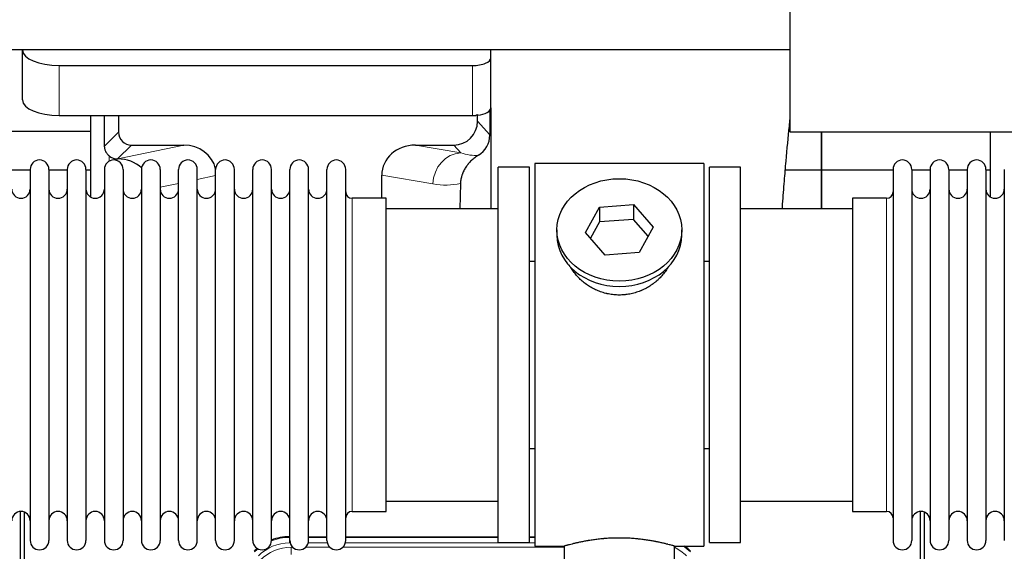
# Model space of a CAD drawing. Header units: inches. Extents: x 0 to 20790, y -12 to 14700.
# Tile 46 of 184: x 4938 to 5474, y 5204 to 5493. Entities that reach past the tile are written whole.
import ezdxf

# ---------------------------------------------------------------- set-up
doc = ezdxf.new("R2010")
doc.units = ezdxf.units.IN
doc.layers.add('1', color=7, linetype='Continuous', true_color=0xffffff)

msp = doc.modelspace()

# ---------------------------------------------------------------- linework, layer by layer
at = {"layer": '1', "color": 2, "linetype": 'Continuous', "lineweight": 25}
for p, q in [((5357.725, 5431.454), (5357.725, 5666.05)), ((5357.681, 5476.171), (1481.725, 5476.171)), ((4939.775, 5476.171), (4939.775, 5476.104)), ((4939.775, 5448.915), (4939.775, 5476.104)), ((5194.775, 5471.877), (5194.775, 5476.171)), ((5194.775, 5444.689), (5194.775, 5471.877)), ((4959.775, 5467.65), (5184.775, 5467.65)), ((5194.252, 5443.34), (5194.197, 5429.892)), ((5194.775, 5444.688), (5194.775, 5389.802)), ((4959.775, 5440.462), (5184.775, 5440.462)), ((4976.707, 5440.462), (4976.707, 5396.192)), ((4992.085, 5440.462), (4992.085, 5431.361)), ((5187.49, 5437.348), (5187.49, 5441.064)), ((4976.712, 5431.776), (4884.725, 5431.776)), ((5357.724, 5431.776), (5357.033, 5431.776)), ((5969.225, 5431.454), (5357.725, 5431.454)), ((5374.725, 5431.454), (5374.725, 5410.801)), ((5374.725, 5410.801), (5374.725, 5431.454)), ((5466.707, 5431.452), (5466.707, 5396.192)), ((4999.059, 5424.388), (5027.52, 5424.388)), ((5153.688, 5424.388), (5174.539, 5424.388)), ((4991.52, 5416.848), (4991.678, 5416.848)), ((4943.925, 5410.801), (4933.925, 5410.801)), ((4943.925, 5411.201), (4943.925, 5209.401)), ((4954.125, 5411.201), (4954.125, 5209.401)), ((4964.123, 5410.801), (4954.126, 5410.801)), ((4964.125, 5411.201), (4964.125, 5209.401)), ((4976.705, 5410.801), (4974.324, 5410.801)), ((4974.325, 5411.201), (4974.325, 5209.401)), ((4984.325, 5411.201), (4984.325, 5209.401)), ((4994.525, 5411.201), (4994.525, 5209.401)), ((5004.525, 5411.201), (5004.525, 5209.401)), ((5014.725, 5411.201), (5014.725, 5209.401)), ((5024.725, 5209.401), (5024.725, 5411.2)), ((5034.925, 5209.401), (5034.925, 5411.201)), ((5044.925, 5209.401), (5044.925, 5411.201)), ((5055.125, 5209.401), (5055.125, 5411.201)), ((5065.125, 5209.401), (5065.125, 5411.2)), ((5075.325, 5209.401), (5075.325, 5411.201)), ((5085.325, 5209.401), (5085.325, 5411.2)), ((5095.525, 5209.401), (5095.525, 5411.201)), ((5105.525, 5209.401), (5105.525, 5411.2)), ((5115.725, 5209.401), (5115.725, 5411.201)), ((5215.725, 5412.301), (5198.725, 5412.301)), ((5198.725, 5208.301), (5198.725, 5412.301)), ((5215.725, 5208.301), (5215.725, 5412.301)), ((5218.725, 5414.301), (5218.725, 5206.301)), ((5310.725, 5414.301), (5218.725, 5414.301)), ((5310.725, 5414.301), (5310.725, 5206.301)), ((5313.725, 5208.301), (5313.725, 5412.301)), ((5330.725, 5412.301), (5313.725, 5412.301)), ((5330.725, 5208.301), (5330.725, 5412.301)), ((5374.725, 5410.801), (5355.097, 5410.801)), ((5413.727, 5410.801), (5374.725, 5410.801)), ((5374.725, 5410.801), (5374.725, 5389.799)), ((5374.725, 5389.8), (5374.725, 5410.801)), ((5413.725, 5411.201), (5413.725, 5209.401)), ((5423.925, 5411.201), (5423.925, 5209.401)), ((5433.925, 5410.801), (5423.925, 5410.801)), ((5433.925, 5411.201), (5433.925, 5209.401)), ((5444.125, 5411.201), (5444.125, 5209.401)), ((5454.123, 5410.801), (5444.126, 5410.801)), ((5454.125, 5411.201), (5454.125, 5209.401)), ((5466.705, 5410.801), (5464.324, 5410.801)), ((5464.325, 5411.201), (5464.325, 5209.401)), ((5474.325, 5411.201), (5474.325, 5209.401)), ((5135.351, 5395.45), (5135.351, 5408)), ((5178.24, 5403.5), (5177.874, 5389.8)), ((5137.725, 5395.451), (5119.225, 5395.451)), ((5137.725, 5225.151), (5137.725, 5395.451)), ((5391.725, 5395.451), (5391.725, 5225.151)), ((5410.225, 5395.451), (5391.725, 5395.451)), ((5198.725, 5389.801), (5137.72, 5389.801)), ((5246.334, 5376.828), (5254.005, 5390.596)), ((5254.005, 5390.596), (5272.396, 5392.037)), ((5254.005, 5390.596), (5254.005, 5382.565)), ((5272.396, 5392.037), (5272.396, 5384.007)), ((5272.396, 5392.037), (5283.116, 5379.711)), ((5391.73, 5389.801), (5330.725, 5389.801)), ((5254.005, 5382.565), (5249.061, 5373.692)), ((5272.396, 5384.007), (5254.005, 5382.565)), ((5280.389, 5374.817), (5272.396, 5384.007)), ((5230.725, 5378.27), (5230.725, 5375.402)), ((5283.116, 5379.711), (5275.445, 5365.943)), ((5298.725, 5375.402), (5298.725, 5378.27)), ((5257.053, 5364.502), (5246.334, 5376.828)), ((5215.725, 5361.301), (5218.725, 5361.301)), ((5275.445, 5365.943), (5257.053, 5364.502)), ((5310.725, 5361.301), (5313.725, 5361.301)), ((5218.725, 5259.301), (5215.725, 5259.301)), ((5313.725, 5259.301), (5310.725, 5259.301)), ((5137.72, 5230.801), (5198.725, 5230.801)), ((5330.725, 5230.801), (5391.73, 5230.801)), ((4938.724, 4824.559), (4938.724, 5225.139)), ((4940.724, 5224.811), (4940.724, 4801.301)), ((5119.225, 5225.151), (5137.725, 5225.151)), ((5391.725, 5225.151), (5410.225, 5225.151)), ((5428.724, 4824.559), (5428.724, 5225.139)), ((5430.724, 5224.811), (5430.724, 4801.301)), ((5084.965, 5211.401), (5085.327, 5211.401)), ((5095.527, 5211.401), (5105.525, 5211.401)), ((5115.725, 5211.401), (5198.722, 5211.401)), ((5215.722, 5211.401), (5218.724, 5211.401)), ((5198.725, 5208.301), (5215.725, 5208.301)), ((5218.725, 5206.301), (5234.725, 5206.301)), ((5234.725, 5206.301), (5234.725, 5196.801)), ((5294.32, 5206.301), (5310.725, 5206.301)), ((5294.725, 5196.801), (5294.725, 5206.417)), ((5313.725, 5208.301), (5330.725, 5208.301))]:
    msp.add_line(p, q, dxfattribs=at)
at = {"layer": '1', "color": 110, "linetype": 'Continuous', "lineweight": 13}
for p, q in [((4959.775, 5440.462), (4959.775, 5467.65)), ((5184.775, 5440.462), (5184.775, 5467.65)), ((5187.49, 5437.348), (5194.197, 5429.892)), ((4984.467, 5423.743), (4992.085, 5431.361)), ((4999.059, 5424.388), (4991.52, 5416.848)), ((4991.678, 5416.848), (5027.52, 5424.388)), ((5153.688, 5424.388), (5178.33, 5420.173)), ((5178.33, 5420.173), (5174.539, 5424.388)), ((4986.916, 5415.64), (4986.916, 5418.554)), ((5044.925, 5407.812), (5034.925, 5405.708)), ((5163.196, 5403.237), (5135.351, 5408)), ((5024.725, 5403.563), (5014.725, 5401.459)), ((5119.225, 5225.151), (5119.225, 5395.451)), ((5410.225, 5395.451), (5410.225, 5225.151)), ((5084.965, 5211.401), (5085.121, 5211.026)), ((5085.121, 5211.026), (5085.326, 5211.026)), ((5085.121, 5208.03), (5085.121, 5211.026)), ((5095.526, 5211.026), (5105.527, 5211.026)), ((5115.727, 5211.026), (5198.722, 5211.026)), ((5215.723, 5211.026), (5218.724, 5211.026)), ((5085.513, 5208.03), (5085.121, 5208.03)), ((5086.097, 5205.673), (5086.945, 5205.673)), ((5086.097, 5201.678), (5086.097, 5205.673)), ((5093.907, 5205.673), (5107.145, 5205.673)), ((5105.714, 5208.03), (5095.339, 5208.03)), ((5114.107, 5205.673), (5234.723, 5205.673)), ((5218.724, 5208.03), (5115.54, 5208.03))]:
    msp.add_line(p, q, dxfattribs=at)
at = {"layer": '1', "color": 2, "linetype": 'Continuous', "lineweight": 25}
for centre, radius, start, end in [((4949.025, 5411.201), 5.1, 0, 180), ((4969.225, 5411.201), 5.1, 0, 180), ((4989.425, 5411.201), 5.1, 0, 180), ((5009.625, 5411.201), 5.1, 0, 180), ((5029.825, 5411.201), 5.1, 0, 180), ((5050.025, 5411.201), 5.1, 0, 180), ((5070.225, 5411.201), 5.1, 0, 180), ((5090.425, 5411.201), 5.1, 0, 180), ((5110.625, 5411.201), 5.1, 0, 180), ((5418.825, 5411.201), 5.1, 0, 180), ((5439.025, 5411.201), 5.1, 0, 180), ((5459.225, 5411.201), 5.1, 0, 180), ((4938.925, 5400.451), 5, 180, 0), ((4959.125, 5400.451), 5, 180, 0), ((4979.325, 5400.451), 5, 180, 0), ((4999.525, 5400.451), 5, 180, 0), ((5019.725, 5400.451), 5, 180, 0), ((5039.925, 5400.451), 5, 180, 0), ((5060.125, 5400.451), 5, 180, 0), ((5080.325, 5400.451), 5, 180, 0), ((5100.525, 5400.451), 5, 180, 0), ((5119.225, 5398.951), 3.5, 180, 270), ((5410.225, 5398.951), 3.5, 270, 0), ((5428.925, 5400.451), 5, 180, 0), ((5449.125, 5400.451), 5, 180, 0), ((5469.325, 5400.451), 5, 180, 0), ((4938.925, 5220.151), 5, 0, 180), ((4959.125, 5220.151), 5, 0, 180), ((4979.325, 5220.151), 5, 0, 180), ((4999.525, 5220.151), 5, 0, 180), ((5019.725, 5220.151), 5, 0, 180), ((5039.925, 5220.151), 5, 0, 180), ((5060.125, 5220.151), 5, 0, 180), ((5080.325, 5220.151), 5, 0, 180), ((5100.525, 5220.151), 5, 0, 180), ((5119.225, 5221.651), 3.5, 90, 180), ((5410.225, 5221.651), 3.5, 0, 90), ((5428.925, 5220.151), 5, 0, 180), ((5449.125, 5220.151), 5, 0, 180), ((5469.325, 5220.151), 5, 0, 180), ((4949.025, 5209.401), 5.1, 180, 0), ((4969.225, 5209.401), 5.1, 180, 0), ((4989.425, 5209.401), 5.1, 180, 0), ((5009.625, 5209.401), 5.1, 180, 0), ((5029.825, 5209.401), 5.1, 180, 0), ((5050.025, 5209.401), 5.1, 180, 0), ((5070.225, 5209.401), 5.1, 180, 0), ((5090.425, 5209.401), 5.1, 180, 0), ((5110.625, 5209.401), 5.1, 180, 0), ((5418.825, 5209.401), 5.1, 180, 0), ((5439.025, 5209.401), 5.1, 180, 0), ((5459.225, 5209.401), 5.1, 180, 0)]:
    msp.add_arc(centre, radius, start, end, dxfattribs=at)
for centre, major_axis, ratio, start_param, end_param in [((4959.775, 5476.104), (-20, 0), 0.4226815, 0, 1.5707963), ((5184.775, 5471.877), (-10, 0), 0.4226815, 1.5707963, 3.1415927), ((4959.775, 5448.915), (-20, 0), 0.4226815, 0, 1.5707963), ((5184.775, 5444.689), (-10, 0), 0.4226815, 1.8474697, 3.1415927), ((4986.916, 4990.185), (10.169, -1338.708), 0.0006671, 1.9006007, 1.9138317), ((5174.45, 5437.437), (-8.754, 9.732), 0.993147, 2.4124357, 3.9763944), ((5184.775, 5444.689), (-10, 0), 0.4226815, 1.5707963, 1.7425489), ((5184.775, 5463.834), (0, 23.658), 0.4226815, 3.3133452, 3.4165375), ((4999.112, 5431.414), (4.987, 4.987), 0.9924325, 2.3599928, 3.9231925), ((5181.157, 5429.981), (12.412, -4.015), 0.9953148, 5.572067, 6.5905896), ((5026.903, 5407.323), (-18.076, -3.802), 0.9203203, 3.1559659, 4.4876926), ((5154.445, 5407.323), (18.879, -3.229), 0.8876007, 1.7611606, 3.2922561), ((4991.52, 5423.822), (-7.027, 0), 0.9924325, 0.8563441, 1.5707963), ((4991.678, 5399.913), (-18.402, 0), 0.9203203, 3.9349859, 4.712389), ((5264.725, 5375.402), (34, 0), 0.819152, 3.1416663, 6.2831608), ((5084.996, 5184.364, 0), (10.349, -24.985), 0.998395, 2.7494612, 3.1145601), ((5284.454, 5184.364, 0), (-10.349, -24.985), 0.998395, 2.7494612, 2.9094018), ((5084.996, 5184.364, 0), (10.349, -24.985), 0.998395, 3.4494404, 3.5337241)]:
    msp.add_ellipse(centre, major_axis=major_axis, ratio=ratio, start_param=start_param, end_param=end_param, dxfattribs=at)
at = {"layer": '1', "color": 110, "linetype": 'Continuous', "lineweight": 13}
for centre, major_axis, ratio, start_param, end_param in [((5178.33, 5403.237), (-2.866, -16.757), 0.8876007, 3.3319569, 4.8630524), ((5178.087, 5433.394), (17.605, -10.298), 0.5880236, 5.056727, 5.602163), ((5162.952, 5433.394), (33.02, -17.025), 0.7759833, 5.0998257, 5.5373073), ((5085.148, 5183.997), (10.345, -24.976), 0.9987509, 2.7494612, 3.1209322), ((5085.148, 5183.997, 0), (9.199, -22.209), 0.998395, 2.7494612, 3.5337241), ((5086.124, 5181.64, 0), (-9.199, 22.209), 0.998395, 5.8910538, 6.6753168), ((5284.302, 5183.997, 0), (-9.199, -22.209), 0.998395, 2.7494612, 3.0857139), ((5284.302, 5183.997), (-10.345, -24.976), 0.9987509, 2.7494612, 2.9335669), ((5085.148, 5183.997), (10.345, -24.976), 0.9987509, 3.439392, 3.5337241)]:
    msp.add_ellipse(centre, major_axis=major_axis, ratio=ratio, start_param=start_param, end_param=end_param, dxfattribs=at)
at = {"layer": '1', "color": 2, "linetype": 'Continuous', "lineweight": 25}
msp.add_ellipse((5264.725, 5378.27), major_axis=(34, 0), ratio=0.819152, dxfattribs=at)
msp.add_rational_spline([(5187.49, 5441.064), (5187.498, 5440.843), (5187.507, 5440.622)], [0.500000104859, 0.499999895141, 0.500000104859], degree=2, dxfattribs=at)
for points, knots in [([(5353.423, 5389.849), (5353.482, 5390.656), (5353.867, 5395.796), (5354.557, 5404.549), (5355.784, 5419.048), (5356.855, 5430.261), (5357.59, 5437.447), (5357.733, 5438.83)], [0, 0, 0, 0, 0.0435501, 0.2787405, 0.491035, 0.9003372, 1, 1, 1, 1]), ([(4986.916, 5418.554), (4986.726, 5418.717), (4986.547, 5418.888), (4986.208, 5419.246), (4986.049, 5419.432), (4985.75, 5419.821), (4985.61, 5420.023), (4985.464, 5420.26), (4985.448, 5420.286), (4985.417, 5420.339), (4985.401, 5420.366), (4985.354, 5420.446), (4985.264, 5420.608), (4985.18, 5420.772), (4985.022, 5421.104), (4984.929, 5421.329), (4984.767, 5421.79), (4984.699, 5422.026), (4984.629, 5422.326), (4984.615, 5422.387), (4984.591, 5422.508), (4984.579, 5422.569), (4984.547, 5422.753), (4984.529, 5422.876), (4984.485, 5423.245), (4984.469, 5423.493), (4984.467, 5423.743)], [0, 0, 0, 0, 0.125, 0.125, 0.25, 0.25, 0.375, 0.375, 0.390625, 0.390625, 0.40625, 0.40625, 0.4375, 0.5, 0.5, 0.625, 0.625, 0.75, 0.75, 0.78125, 0.78125, 0.8125, 0.8125, 0.875, 0.875, 1, 1, 1, 1]), ([(5187.953, 5418.875), (5187.612, 5418.669), (5186.944, 5418.24), (5185.982, 5417.551), (5185.061, 5416.814), (5184.474, 5416.29), (5183.901, 5415.75), (5183.622, 5415.472), (5183.078, 5414.899), (5182.813, 5414.604), (5182.492, 5414.224), (5182.428, 5414.147), (5182.301, 5413.993), (5182.114, 5413.761), (5181.932, 5413.526), (5181.577, 5413.052), (5181.124, 5412.407), (5180.714, 5411.74), (5180.325, 5411.06), (5180.141, 5410.715), (5179.796, 5410.011), (5179.635, 5409.653), (5179.336, 5408.925), (5179.198, 5408.554), (5179.041, 5408.082), (5179.01, 5407.987), (5178.966, 5407.844), (5178.951, 5407.797), (5178.922, 5407.701), (5178.851, 5407.462), (5178.785, 5407.222), (5178.637, 5406.645), (5178.553, 5406.258), (5178.413, 5405.478), (5178.358, 5405.086), (5178.276, 5404.297), (5178.25, 5403.9), (5178.24, 5403.5)], [0, 0, 0, 0, 0.0625, 0.125, 0.1875, 0.25, 0.25, 0.3125, 0.3125, 0.375, 0.375, 0.390625, 0.390625, 0.40625, 0.4375, 0.4375, 0.5, 0.5625, 0.5625, 0.625, 0.625, 0.6875, 0.6875, 0.75, 0.75, 0.765625, 0.765625, 0.7734375, 0.7734375, 0.78125, 0.8125, 0.8125, 0.875, 0.875, 0.9375, 0.9375, 1, 1, 1, 1]), ([(5267.583, 5342.978), (5266.591, 5342.884), (5265.603, 5342.839), (5263.634, 5342.846), (5262.653, 5342.897), (5260.699, 5343.095), (5259.725, 5343.242), (5258.512, 5343.485), (5258.27, 5343.537), (5257.907, 5343.619), (5257.786, 5343.647), (5257.544, 5343.705), (5256.943, 5343.852), (5256.349, 5344.017), (5254.939, 5344.445), (5254.018, 5344.774), (5252.216, 5345.513), (5251.334, 5345.924), (5250.04, 5346.601), (5249.613, 5346.837), (5249.086, 5347.145), (5248.981, 5347.208), (5248.772, 5347.333), (5248.459, 5347.523), (5248.151, 5347.718), (5247.134, 5348.377), (5246.352, 5348.936), (5244.853, 5350.114), (5244.135, 5350.734), (5242.761, 5352.031), (5242.105, 5352.708), (5240.858, 5354.122), (5240.277, 5354.847), (5239.198, 5356.329), (5238.699, 5357.086), (5237.956, 5358.34), (5237.686, 5358.827), (5237.433, 5359.32)], [0, 0, 0, 0, 0.0792205, 0.0792205, 0.1584409, 0.1584409, 0.2376614, 0.2376614, 0.2574665, 0.2574665, 0.2673691, 0.2673691, 0.2772716, 0.3168819, 0.3168819, 0.3961024, 0.3961024, 0.4753228, 0.4753228, 0.5149331, 0.5149331, 0.5248356, 0.5248356, 0.5347382, 0.5545433, 0.5545433, 0.6337638, 0.6337638, 0.7129842, 0.7129842, 0.7922047, 0.7922047, 0.8714252, 0.8714252, 0.9506456, 0.9506456, 1, 1, 1, 1]), ([(5291.623, 5358.581), (5291.463, 5358.292), (5291.297, 5358.004), (5291.066, 5357.619), (5291.006, 5357.522), (5290.886, 5357.328), (5290.705, 5357.037), (5290.518, 5356.75), (5290.136, 5356.179), (5289.873, 5355.804), (5289.054, 5354.696), (5288.471, 5353.978), (5287.231, 5352.588), (5286.574, 5351.915), (5285.705, 5351.104), (5285.441, 5350.863), (5285.171, 5350.625), (5284.99, 5350.467), (5284.899, 5350.389), (5284.442, 5350), (5284.07, 5349.697), (5282.934, 5348.816), (5282.15, 5348.263), (5280.529, 5347.227), (5279.693, 5346.744), (5278.398, 5346.075), (5277.959, 5345.861), (5277.291, 5345.554), (5277.067, 5345.454), (5276.728, 5345.308), (5276.614, 5345.26), (5276.387, 5345.165), (5276.273, 5345.118), (5275.244, 5344.704), (5274.317, 5344.38), (5272.437, 5343.823), (5271.484, 5343.589), (5270.036, 5343.308), (5269.55, 5343.225), (5268.816, 5343.119), (5268.57, 5343.087), (5268.078, 5343.028), (5267.831, 5343.001), (5267.583, 5342.978)], [0, 0, 0, 0, 0.0354008, 0.0354008, 0.0474583, 0.0474583, 0.0595158, 0.0836308, 0.0836308, 0.1318607, 0.1318607, 0.2283206, 0.2283206, 0.3247806, 0.3247806, 0.3488955, 0.360953, 0.360953, 0.3730105, 0.3730105, 0.4212405, 0.4212405, 0.5177004, 0.5177004, 0.6141603, 0.6141603, 0.6623903, 0.6623903, 0.6865053, 0.6865053, 0.6985627, 0.6985627, 0.7106202, 0.7106202, 0.8070802, 0.8070802, 0.9035401, 0.9035401, 0.95177, 0.95177, 0.975885, 0.975885, 1, 1, 1, 1]), ([(5294.725, 5206.301), (5294.725, 5206.301), (5294.677, 5206.314), (5294.533, 5206.356), (5294.473, 5206.373), (5294.364, 5206.404), (5294.305, 5206.421), (5294.239, 5206.44), (5294.193, 5206.453), (5294.17, 5206.459), (5293.951, 5206.521), (5293.711, 5206.589), (5293.139, 5206.747), (5292.808, 5206.838), (5292.058, 5207.039), (5291.638, 5207.15), (5291.114, 5207.284), (5291.055, 5207.299), (5290.936, 5207.33), (5290.876, 5207.345), (5290.693, 5207.391), (5290.569, 5207.423), (5290.189, 5207.518), (5289.926, 5207.582), (5289.11, 5207.781), (5288.53, 5207.918), (5287.295, 5208.198), (5286.641, 5208.341), (5285.603, 5208.557), (5285.248, 5208.629), (5284.792, 5208.72), (5284.7, 5208.738), (5284.516, 5208.774), (5284.239, 5208.828), (5283.957, 5208.882), (5283.011, 5209.059), (5282.229, 5209.198), (5280.611, 5209.465), (5279.777, 5209.594), (5278.486, 5209.776), (5277.612, 5209.894), (5276.711, 5210.004), (5276.14, 5210.07), (5276.025, 5210.083), (5275.795, 5210.108), (5275.451, 5210.146), (5275.104, 5210.182), (5274.409, 5210.253), (5273.943, 5210.297), (5272.536, 5210.42), (5271.587, 5210.49), (5269.665, 5210.604), (5268.693, 5210.647), (5267.462, 5210.684), (5267.092, 5210.694), (5266.658, 5210.703), (5266.472, 5210.706), (5266.348, 5210.708), (5266.286, 5210.709), (5265.726, 5210.718), (5265.23, 5210.722), (5263.747, 5210.722), (5262.763, 5210.707), (5260.809, 5210.649), (5259.837, 5210.606), (5258.389, 5210.521), (5257.907, 5210.49), (5257.188, 5210.437), (5256.948, 5210.419), (5256.589, 5210.39), (5256.47, 5210.38), (5256.231, 5210.36), (5256.113, 5210.35), (5255.047, 5210.257), (5254.122, 5210.163), (5252.315, 5209.955), (5251.432, 5209.842), (5249.708, 5209.599), (5248.868, 5209.47), (5247.946, 5209.318), (5247.843, 5209.301), (5247.64, 5209.267), (5247.337, 5209.215), (5247.039, 5209.163), (5246.448, 5209.059), (5246.063, 5208.989), (5244.932, 5208.776), (5244.212, 5208.633), (5242.835, 5208.346), (5242.18, 5208.203), (5241.402, 5208.027), (5241.172, 5207.974), (5240.946, 5207.922), (5240.797, 5207.887), (5240.722, 5207.87), (5240.355, 5207.783), (5240.071, 5207.715), (5239.254, 5207.517), (5238.751, 5207.391), (5237.829, 5207.154), (5237.41, 5207.044), (5236.845, 5206.892), (5236.667, 5206.844), (5236.417, 5206.776), (5236.295, 5206.743), (5236.18, 5206.711), (5236.105, 5206.69), (5236.068, 5206.68), (5235.742, 5206.59), (5235.501, 5206.522), (5235.115, 5206.413), (5234.969, 5206.371), (5234.823, 5206.329), (5234.787, 5206.318), (5234.75, 5206.308), (5234.74, 5206.305), (5234.728, 5206.302), (5234.725, 5206.301), (5234.725, 5206.301)], [0, 0, 0, 0, 0.0311289, 0.0311289, 0.0467558, 0.0467558, 0.0545693, 0.0584761, 0.0584761, 0.0623828, 0.0623828, 0.0936367, 0.0936367, 0.1248906, 0.1248906, 0.1561445, 0.1561445, 0.1600513, 0.1600513, 0.163958, 0.163958, 0.1717715, 0.1717715, 0.1873984, 0.1873984, 0.2186523, 0.2186523, 0.2499062, 0.2499062, 0.2655332, 0.2655332, 0.2694399, 0.2694399, 0.2733467, 0.2811601, 0.2811601, 0.3124141, 0.3124141, 0.343668, 0.343668, 0.3592949, 0.3749219, 0.3749219, 0.3788286, 0.3788286, 0.3827353, 0.3905488, 0.3905488, 0.4061758, 0.4061758, 0.4374297, 0.4374297, 0.4686836, 0.4686836, 0.4764971, 0.4804038, 0.4823572, 0.4823572, 0.4843105, 0.4843105, 0.4999375, 0.4999375, 0.5311914, 0.5311914, 0.5624453, 0.5624453, 0.5780723, 0.5780723, 0.5858857, 0.5858857, 0.5897925, 0.5897925, 0.5936992, 0.5936992, 0.6249531, 0.6249531, 0.656207, 0.656207, 0.6874609, 0.6874609, 0.6913677, 0.6913677, 0.6952744, 0.7030879, 0.7030879, 0.7187148, 0.7187148, 0.7499687, 0.7499687, 0.7812227, 0.7812227, 0.7890361, 0.7929429, 0.7929429, 0.7968496, 0.7968496, 0.8124766, 0.8124766, 0.8437305, 0.8437305, 0.8749844, 0.8749844, 0.8906113, 0.8906113, 0.8984248, 0.9023315, 0.9023315, 0.9062383, 0.9062383, 0.9374922, 0.9374922, 0.9687461, 0.9687461, 0.984373, 0.984373, 0.9921865, 0.9921865, 1, 1, 1, 1])]:
    msp.add_open_spline(points, degree=3, knots=knots, dxfattribs=at)

doc.saveas('drawing.dxf')
